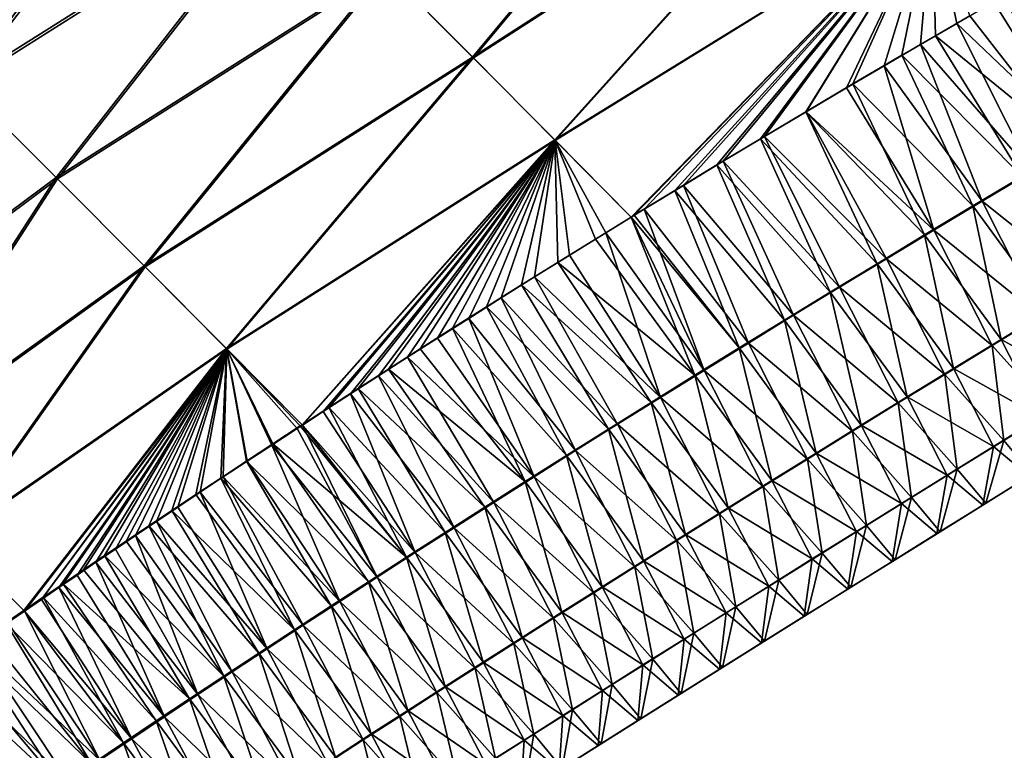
# Model space of a CAD drawing. Header units: metres. Extents: x -42 to 163, y -93 to 90.
# Tile 169 of 232: x 74.11 to 79.86, y 31.99 to 36.26. Entities that reach past the tile are written whole.
import ezdxf

# ---------------------------------------------------------------- set-up
doc = ezdxf.new("R2010")
doc.units = ezdxf.units.M
doc.layers.add('solid_500770_SW0001', color=7, linetype='CONTINUOUS')

msp = doc.modelspace()

# ---------------------------------------------------------------- linework, layer by layer
at = {"layer": 'solid_500770_SW0001'}
for points in [[(78.376495, 37.991554, 11.279285), (76.24398, 36.553371, 11.415423), (76.756401, 36.037487, 10.549149)], [(78.382874, 37.985394, -11.269428), (76.760994, 36.033058, -10.541291), (76.250908, 36.546597, -11.404427)], [(78.92601, 37.436703, 10.358966), (78.376495, 37.991554, 11.279285), (76.756401, 36.037487, 10.549149)], [(78.382874, 37.985394, -11.269428), (78.929993, 37.432941, -10.352425), (76.760994, 36.033058, -10.541291)], [(75.125015, 37.677368, 13.041911), (73.190857, 36.469101, 13.233294), (73.773369, 35.885281, 12.439798)], [(75.699821, 37.100338, 12.247274), (75.125015, 37.677368, 13.041911), (73.773369, 35.885281, 12.439798)], [(75.137909, 37.664627, -13.025447), (73.78437, 35.874382, -12.424163), (73.205208, 36.454845, -13.21539)], [(75.137909, 37.664627, -13.025447), (75.709518, 37.090794, -12.233318), (73.78437, 35.874382, -12.424163)], [(78.92601, 37.436703, 10.358966), (76.756401, 36.037487, 10.549149), (77.236069, 35.553635, 9.651261)], [(78.929993, 37.432941, -10.352425), (77.238678, 35.551193, -9.646433), (76.760994, 36.033058, -10.541291)], [(79.441109, 36.915131, 9.405216), (78.92601, 37.436703, 10.358966), (77.236069, 35.553635, 9.651261)], [(78.929993, 37.432941, -10.352425), (79.443062, 36.913414, -9.401772), (77.238678, 35.551193, -9.646433)], [(75.699821, 37.100338, 12.247274), (73.773369, 35.885281, 12.439798), (74.322899, 35.334076, 11.605427)], [(76.24398, 36.553371, 11.415423), (75.699821, 37.100338, 12.247274), (74.322899, 35.334076, 11.605427)], [(75.709518, 37.090794, -12.233318), (74.33091, 35.32618, -11.592605), (73.78437, 35.874382, -12.424163)], [(75.709518, 37.090794, -12.233318), (76.250908, 36.546597, -11.404427), (74.33091, 35.32618, -11.592605)], [(79.441109, 36.915131, 9.405216), (77.236069, 35.553635, 9.651261), (77.68174, 35.102692, 8.724656)], [(79.443062, 36.913414, -9.401772), (77.682442, 35.101734, -8.722569), (77.238678, 35.551193, -9.646433)], [(79.441109, 36.915131, 9.405216), (77.68174, 35.102692, 8.724656), (77.70076, 35.114357, 8.722604)], [(79.443062, 36.913414, -9.401772), (77.758163, 35.148174, -8.714382), (77.682442, 35.101734, -8.722569)], [(79.441109, 36.915131, 9.405216), (77.70076, 35.114357, 8.722604), (77.937141, 35.25869, 8.696231)], [(79.443062, 36.913414, -9.401772), (77.987106, 35.287907, -8.688778), (77.758163, 35.148174, -8.714382)], [(79.441109, 36.915131, 9.405216), (77.937141, 35.25869, 8.696231), (78.182732, 35.407375, 8.66724)], [(79.443062, 36.913414, -9.401772), (78.219879, 35.42878, -8.661232), (77.987106, 35.287907, -8.688778)], [(79.441109, 36.915131, 9.405216), (78.182732, 35.407375, 8.66724), (78.437393, 35.560577, 8.635929)], [(79.443062, 36.913414, -9.401772), (78.461349, 35.573769, -8.631181), (78.219879, 35.42878, -8.661232)], [(79.441109, 36.915131, 9.405216), (78.437393, 35.560577, 8.635929), (78.701797, 35.718296, 8.601684)], [(79.443062, 36.913414, -9.401772), (78.70443, 35.718761, -8.599697), (78.461349, 35.573769, -8.631181)], [(79.441109, 36.915131, 9.405216), (78.701797, 35.718296, 8.601684), (78.976753, 35.88063, 8.56391)], [(79.443062, 36.913414, -9.401772), (78.939156, 35.857883, -8.568136), (78.70443, 35.718761, -8.599697)], [(79.443062, 36.913414, -9.401772), (79.159821, 35.987637, -8.537119), (78.939156, 35.857883, -8.568136)], [(79.441109, 36.915131, 9.405216), (78.976753, 35.88063, 8.56391), (79.262924, 36.048256, 8.522854)], [(79.443062, 36.913414, -9.401772), (79.372391, 36.111557, -8.50583), (79.159821, 35.987637, -8.537119)], [(79.441109, 36.915131, 9.405216), (79.262924, 36.048256, 8.522854), (79.459503, 36.162601, 8.493592)], [(79.443062, 36.913414, -9.401772), (79.584747, 36.23444, -8.473382), (79.372391, 36.111557, -8.50583)], [(79.441109, 36.915131, 9.405216), (79.459503, 36.162601, 8.493592), (79.660301, 36.278645, 8.462702)], [(79.443062, 36.913414, -9.401772), (79.80162, 36.359276, -8.439352), (79.584747, 36.23444, -8.473382)], [(76.24398, 36.553371, 11.415423), (74.322899, 35.334076, 11.605427), (74.838058, 34.816833, 10.733391)], [(76.250908, 36.546597, -11.404427), (74.843559, 34.811443, -10.723685), (74.33091, 35.32618, -11.592605)], [(76.756401, 36.037487, 10.549149), (76.24398, 36.553371, 11.415423), (74.838058, 34.816833, 10.733391)], [(76.250908, 36.546597, -11.404427), (76.760994, 36.033058, -10.541291), (74.843559, 34.811443, -10.723685)], [(79.80162, 36.359276, -8.439352), (79.921188, 36.427792, -8.420166), (80.312355, 35.540466, -6.725318)], [(79.584747, 36.23444, -8.473382), (79.80162, 36.359276, -8.439352), (80.312355, 35.540466, -6.725318)], [(80.257607, 35.512039, 6.739085), (79.864929, 36.396046, 8.430085), (79.660301, 36.278645, 8.462702)], [(79.372391, 36.111557, -8.50583), (79.584747, 36.23444, -8.473382), (80.020508, 35.367477, -6.761107)], [(80.257607, 35.512039, 6.739085), (79.660301, 36.278645, 8.462702), (79.459503, 36.162601, 8.493592)], [(79.584747, 36.23444, -8.473382), (80.312355, 35.540466, -6.725318), (80.020508, 35.367477, -6.761107)], [(79.965851, 35.338985, 6.77469), (79.459503, 36.162601, 8.493592), (79.262924, 36.048256, 8.522854)], [(79.965851, 35.338985, 6.77469), (80.257607, 35.512039, 6.739085), (79.459503, 36.162601, 8.493592)], [(79.159821, 35.987637, -8.537119), (79.372391, 36.111557, -8.50583), (79.733315, 35.196198, -6.794616)], [(79.372391, 36.111557, -8.50583), (80.020508, 35.367477, -6.761107), (79.733315, 35.196198, -6.794616)], [(76.756401, 36.037487, 10.549149), (74.838058, 34.816833, 10.733391), (75.31768, 34.334667, 9.826983)], [(76.760994, 36.033058, -10.541291), (75.321083, 34.331371, -9.820374), (74.843559, 34.811443, -10.723685)], [(77.236069, 35.553635, 9.651261), (76.756401, 36.037487, 10.549149), (75.31768, 34.334667, 9.826983)], [(76.760994, 36.033058, -10.541291), (77.238678, 35.551193, -9.646433), (75.321083, 34.331371, -9.820374)], [(79.67878, 35.16766, 6.808022), (79.262924, 36.048256, 8.522854), (78.976753, 35.88063, 8.56391)], [(79.67878, 35.16766, 6.808022), (79.965851, 35.338985, 6.77469), (79.262924, 36.048256, 8.522854)], [(78.939156, 35.857883, -8.568136), (79.159821, 35.987637, -8.537119), (79.450783, 35.026661, -6.825912)], [(79.159821, 35.987637, -8.537119), (79.733315, 35.196198, -6.794616), (79.450783, 35.026661, -6.825912)], [(74.322899, 35.334076, 11.605427), (73.773369, 35.885281, 12.439798), (72.765251, 34.175488, 11.609899)], [(73.78437, 35.874382, -12.424163), (74.33091, 35.32618, -11.592605), (72.775627, 34.165176, -11.592901)], [(79.396385, 34.998093, 6.839155), (78.976753, 35.88063, 8.56391), (78.701797, 35.718296, 8.601684)], [(78.70443, 35.718761, -8.599697), (78.939156, 35.857883, -8.568136), (79.450783, 35.026661, -6.825912)], [(79.396385, 34.998093, 6.839155), (79.67878, 35.16766, 6.808022), (78.976753, 35.88063, 8.56391)], [(79.118668, 34.830326, 6.868174), (78.701797, 35.718296, 8.601684), (78.437393, 35.560577, 8.635929)], [(78.461349, 35.573769, -8.631181), (78.70443, 35.718761, -8.599697), (79.172905, 34.858898, -6.855078)], [(79.118668, 34.830326, 6.868174), (79.396385, 34.998093, 6.839155), (78.701797, 35.718296, 8.601684)], [(78.70443, 35.718761, -8.599697), (79.450783, 35.026661, -6.825912), (79.172905, 34.858898, -6.855078)], [(77.236069, 35.553635, 9.651261), (75.31768, 34.334667, 9.826983), (75.760475, 33.888641, 8.889532)], [(77.238678, 35.551193, -9.646433), (75.762016, 33.886997, -8.885711), (75.321083, 34.331371, -9.820374)], [(77.236069, 35.553635, 9.651261), (75.760475, 33.888641, 8.889532), (75.915596, 33.989346, 8.879282)], [(77.238678, 35.551193, -9.646433), (75.884064, 33.966419, -8.877903), (75.762016, 33.886997, -8.885711)], [(77.238678, 35.551193, -9.646433), (76.042557, 34.069065, -8.867209), (75.884064, 33.966419, -8.877903)], [(77.236069, 35.553635, 9.651261), (75.915596, 33.989346, 8.879282), (76.087357, 34.100227, 8.86725)], [(77.238678, 35.551193, -9.646433), (76.206619, 34.174728, -8.855483), (76.042557, 34.069065, -8.867209)], [(77.236069, 35.553635, 9.651261), (76.087357, 34.100227, 8.86725), (76.264961, 34.214386, 8.854287)], [(77.238678, 35.551193, -9.646433), (76.376083, 34.283409, -8.842877), (76.206619, 34.174728, -8.855483)], [(77.236069, 35.553635, 9.651261), (76.264961, 34.214386, 8.854287), (76.448853, 34.331928, 8.840121)], [(77.238678, 35.551193, -9.646433), (76.55159, 34.395359, -8.829114), (76.376083, 34.283409, -8.842877)], [(77.236069, 35.553635, 9.651261), (76.448853, 34.331928, 8.840121), (76.639511, 34.452972, 8.824464)], [(77.238678, 35.551193, -9.646433), (76.733841, 34.510838, -8.813908), (76.55159, 34.395359, -8.829114)], [(77.236069, 35.553635, 9.651261), (76.639511, 34.452972, 8.824464), (76.836845, 34.57761, 8.807524)], [(77.238678, 35.551193, -9.646433), (76.922493, 34.629795, -8.797494), (76.733841, 34.510838, -8.813908)], [(77.236069, 35.553635, 9.651261), (76.836845, 34.57761, 8.807524), (77.041229, 34.705952, 8.789092)], [(77.238678, 35.551193, -9.646433), (77.118118, 34.752468, -8.779665), (76.922493, 34.629795, -8.797494)], [(77.236069, 35.553635, 9.651261), (77.041229, 34.705952, 8.789092), (77.253273, 34.838112, 8.768756)], [(77.238678, 35.551193, -9.646433), (77.321785, 34.879246, -8.75996), (77.118118, 34.752468, -8.779665)], [(77.236069, 35.553635, 9.651261), (77.253273, 34.838112, 8.768756), (77.473061, 34.974205, 8.746595)], [(77.236069, 35.553635, 9.651261), (77.473061, 34.974205, 8.746595), (77.68174, 35.102692, 8.724656)], [(77.238678, 35.551193, -9.646433), (77.682442, 35.101734, -8.722569), (77.535248, 35.011177, -8.738132)], [(77.238678, 35.551193, -9.646433), (77.535248, 35.011177, -8.738132), (77.321785, 34.879246, -8.75996)], [(78.845612, 34.664394, 6.895164), (78.437393, 35.560577, 8.635929), (78.182732, 35.407375, 8.66724)], [(78.219879, 35.42878, -8.661232), (78.461349, 35.573769, -8.631181), (78.899673, 34.692955, -6.8822)], [(78.845612, 34.664394, 6.895164), (79.118668, 34.830326, 6.868174), (78.437393, 35.560577, 8.635929)], [(78.461349, 35.573769, -8.631181), (79.172905, 34.858898, -6.855078), (78.899673, 34.692955, -6.8822)], [(77.987106, 35.287907, -8.688778), (78.219879, 35.42878, -8.661232), (78.631073, 34.528858, -6.907362)], [(78.219879, 35.42878, -8.661232), (78.899673, 34.692955, -6.8822), (78.631073, 34.528858, -6.907362)], [(78.577209, 34.500328, 6.920211), (78.182732, 35.407375, 8.66724), (77.937141, 35.25869, 8.696231)], [(78.577209, 34.500328, 6.920211), (78.845612, 34.664394, 6.895164), (78.182732, 35.407375, 8.66724)], [(74.322899, 35.334076, 11.605427), (72.765251, 34.175488, 11.609899), (73.257271, 33.682491, 10.76198)], [(74.33091, 35.32618, -11.592605), (73.265022, 33.674805, -10.747827), (72.775627, 34.165176, -11.592901)], [(74.838058, 34.816833, 10.733391), (74.322899, 35.334076, 11.605427), (73.257271, 33.682491, 10.76198)], [(74.33091, 35.32618, -11.592605), (74.843559, 34.811443, -10.723685), (73.265022, 33.674805, -10.747827)], [(80.124001, 34.558983, 4.944063), (79.965851, 35.338985, 6.77469), (79.67878, 35.16766, 6.808022)], [(79.733315, 35.196198, -6.794616), (80.020508, 35.367477, -6.761107), (80.357544, 34.697887, -4.916929)], [(78.313454, 34.338173, 6.943402), (77.937141, 35.25869, 8.696231), (77.70076, 35.114357, 8.722604)], [(77.758163, 35.148174, -8.714382), (77.987106, 35.287907, -8.688778), (78.367096, 34.36665, -6.93065)], [(78.313454, 34.338173, 6.943402), (78.577209, 34.500328, 6.920211), (77.937141, 35.25869, 8.696231)], [(77.987106, 35.287907, -8.688778), (78.631073, 34.528858, -6.907362), (78.367096, 34.36665, -6.93065)], [(77.682442, 35.101734, -8.722569), (77.758163, 35.148174, -8.714382), (78.107727, 34.20636, -6.952147)], [(77.758163, 35.148174, -8.714382), (78.367096, 34.36665, -6.93065), (78.107727, 34.20636, -6.952147)], [(79.842758, 34.387573, 4.966483), (79.67878, 35.16766, 6.808022), (79.396385, 34.998093, 6.839155)], [(79.450783, 35.026661, -6.825912), (79.733315, 35.196198, -6.794616), (80.071945, 34.524303, -4.940561)], [(79.842758, 34.387573, 4.966483), (80.124001, 34.558983, 4.944063), (79.67878, 35.16766, 6.808022)], [(79.733315, 35.196198, -6.794616), (80.357544, 34.697887, -4.916929), (80.071945, 34.524303, -4.940561)], [(78.054337, 34.177963, 6.964823), (77.68174, 35.102692, 8.724656), (77.473061, 34.974205, 8.746595)], [(77.535248, 35.011177, -8.738132), (77.682442, 35.101734, -8.722569), (78.107727, 34.20636, -6.952147)], [(78.313454, 34.338173, 6.943402), (77.70076, 35.114357, 8.722604), (77.68174, 35.102692, 8.724656)], [(78.054337, 34.177963, 6.964823), (78.313454, 34.338173, 6.943402), (77.68174, 35.102692, 8.724656)], [(79.172905, 34.858898, -6.855078), (79.450783, 35.026661, -6.825912), (79.790863, 34.352802, -4.962564)], [(79.450783, 35.026661, -6.825912), (80.071945, 34.524303, -4.940561), (79.790863, 34.352802, -4.962564)], [(78.054337, 34.177963, 6.964823), (77.473061, 34.974205, 8.746595), (77.253273, 34.838112, 8.768756)], [(77.321785, 34.879246, -8.75996), (77.535248, 35.011177, -8.738132), (77.852974, 34.048031, -6.97194)], [(77.535248, 35.011177, -8.738132), (78.107727, 34.20636, -6.952147), (77.852974, 34.048031, -6.97194)], [(79.566002, 34.218258, 4.987344), (79.396385, 34.998093, 6.839155), (79.118668, 34.830326, 6.868174)], [(79.566002, 34.218258, 4.987344), (79.842758, 34.387573, 4.966483), (79.396385, 34.998093, 6.839155)], [(77.118118, 34.752468, -8.779665), (77.321785, 34.879246, -8.75996), (77.852974, 34.048031, -6.97194)], [(78.899673, 34.692955, -6.8822), (79.172905, 34.858898, -6.855078), (79.514282, 34.183411, -4.983004)], [(79.172905, 34.858898, -6.855078), (79.790863, 34.352802, -4.962564), (79.514282, 34.183411, -4.983004)], [(74.838058, 34.816833, 10.733391), (73.257271, 33.682491, 10.76198), (73.713974, 33.224602, 9.880331)], [(74.843559, 34.811443, -10.723685), (73.719521, 33.21912, -9.869055), (73.265022, 33.674805, -10.747827)], [(75.31768, 34.334667, 9.826983), (74.838058, 34.816833, 10.733391), (73.713974, 33.224602, 9.880331)], [(74.843559, 34.811443, -10.723685), (75.321083, 34.331371, -9.820374), (73.719521, 33.21912, -9.869055)], [(77.799843, 34.01973, 6.984559), (77.253273, 34.838112, 8.768756), (77.041229, 34.705952, 8.789092)], [(77.799843, 34.01973, 6.984559), (78.054337, 34.177963, 6.964823), (77.253273, 34.838112, 8.768756)], [(79.293724, 34.05106, 5.006711), (79.118668, 34.830326, 6.868174), (78.845612, 34.664394, 6.895164)], [(79.293724, 34.05106, 5.006711), (79.566002, 34.218258, 4.987344), (79.118668, 34.830326, 6.868174)], [(76.922493, 34.629795, -8.797494), (77.118118, 34.752468, -8.779665), (77.602814, 33.891693, -6.990112)], [(77.118118, 34.752468, -8.779665), (77.852974, 34.048031, -6.97194), (77.602814, 33.891693, -6.990112)], [(77.549965, 33.863514, 7.002696), (77.041229, 34.705952, 8.789092), (76.836845, 34.57761, 8.807524)], [(77.549965, 33.863514, 7.002696), (77.799843, 34.01973, 6.984559), (77.041229, 34.705952, 8.789092)], [(78.631073, 34.528858, -6.907362), (78.899673, 34.692955, -6.8822), (79.24221, 34.016151, -5.001942)], [(78.899673, 34.692955, -6.8822), (79.514282, 34.183411, -4.983004), (79.24221, 34.016151, -5.001942)], [(76.733841, 34.510838, -8.813908), (76.922493, 34.629795, -8.797494), (77.357239, 33.737385, -7.006749)], [(76.922493, 34.629795, -8.797494), (77.602814, 33.891693, -6.990112), (77.357239, 33.737385, -7.006749)], [(79.02594, 33.886009, 5.024646), (78.845612, 34.664394, 6.895164), (78.577209, 34.500328, 6.920211)], [(79.02594, 33.886009, 5.024646), (79.293724, 34.05106, 5.006711), (78.845612, 34.664394, 6.895164)], [(77.304688, 33.709351, 7.01932), (76.836845, 34.57761, 8.807524), (76.639511, 34.452972, 8.824464)], [(77.304688, 33.709351, 7.01932), (77.549965, 33.863514, 7.002696), (76.836845, 34.57761, 8.807524)], [(76.55159, 34.395359, -8.829114), (76.733841, 34.510838, -8.813908), (77.116249, 33.585144, -7.021935)], [(76.733841, 34.510838, -8.813908), (77.357239, 33.737385, -7.006749), (77.116249, 33.585144, -7.021935)], [(78.367096, 34.36665, -6.93065), (78.631073, 34.528858, -6.907362), (78.974655, 33.851051, -5.019444)], [(78.631073, 34.528858, -6.907362), (79.24221, 34.016151, -5.001942), (78.974655, 33.851051, -5.019444)], [(79.790863, 34.352802, -4.962564), (80.071945, 34.524303, -4.940561), (80.134865, 33.967499, -3.006118)], [(80.355309, 34.105099, 3.003771), (80.124001, 34.558983, 4.944063), (79.842758, 34.387573, 4.966483)], [(77.064018, 33.557278, 7.034517), (76.639511, 34.452972, 8.824464), (76.448853, 34.331928, 8.840121)], [(77.064018, 33.557278, 7.034517), (77.304688, 33.709351, 7.01932), (76.639511, 34.452972, 8.824464)], [(78.76265, 33.723129, 5.041215), (78.577209, 34.500328, 6.920211), (78.313454, 34.338173, 6.943402)], [(78.76265, 33.723129, 5.041215), (79.02594, 33.886009, 5.024646), (78.577209, 34.500328, 6.920211)], [(76.376083, 34.283409, -8.842877), (76.55159, 34.395359, -8.829114), (77.116249, 33.585144, -7.021935)], [(78.503853, 33.562443, 5.05648), (78.313454, 34.338173, 6.943402), (78.054337, 34.177963, 6.964823)], [(78.107727, 34.20636, -6.952147), (78.367096, 34.36665, -6.93065), (78.711609, 33.688129, -5.035573)], [(78.503853, 33.562443, 5.05648), (78.76265, 33.723129, 5.041215), (78.313454, 34.338173, 6.943402)], [(78.367096, 34.36665, -6.93065), (78.974655, 33.851051, -5.019444), (78.711609, 33.688129, -5.035573)], [(79.514282, 34.183411, -4.983004), (79.790863, 34.352802, -4.962564), (79.858795, 33.797112, -3.018503)], [(80.074997, 33.932442, 3.017127), (79.842758, 34.387573, 4.966483), (79.566002, 34.218258, 4.987344)], [(79.790863, 34.352802, -4.962564), (80.134865, 33.967499, -3.006118), (79.858795, 33.797112, -3.018503)], [(80.074997, 33.932442, 3.017127), (80.355309, 34.105099, 3.003771), (79.842758, 34.387573, 4.966483)], [(75.31768, 34.334667, 9.826983), (73.713974, 33.224602, 9.880331), (74.134171, 32.802929, 8.968286)], [(75.321083, 34.331371, -9.820374), (74.137894, 32.79932, -8.959602), (73.719521, 33.21912, -9.869055)], [(75.31768, 34.334667, 9.826983), (74.134171, 32.802929, 8.968286), (74.248497, 32.88113, 8.964297)], [(75.321083, 34.331371, -9.820374), (74.236938, 32.86747, -8.956691), (74.137894, 32.79932, -8.959602)], [(75.321083, 34.331371, -9.820374), (74.339592, 32.937801, -8.953431), (74.236938, 32.86747, -8.956691)], [(75.31768, 34.334667, 9.826983), (74.248497, 32.88113, 8.964297), (74.363739, 32.95969, 8.960116)], [(75.321083, 34.331371, -9.820374), (74.445786, 33.01033, -8.949893), (74.339592, 32.937801, -8.953431)], [(75.31768, 34.334667, 9.826983), (74.363739, 32.95969, 8.960116), (74.482765, 33.040501, 8.955544)], [(75.321083, 34.331371, -9.820374), (74.555641, 33.085079, -8.946019), (74.445786, 33.01033, -8.949893)], [(75.31768, 34.334667, 9.826983), (74.482765, 33.040501, 8.955544), (74.605797, 33.123653, 8.950503)], [(75.321083, 34.331371, -9.820374), (74.669388, 33.162128, -8.941689), (74.555641, 33.085079, -8.946019)], [(75.31768, 34.334667, 9.826983), (74.605797, 33.123653, 8.950503), (74.732773, 33.209175, 8.945079)], [(75.321083, 34.331371, -9.820374), (74.787178, 33.241562, -8.936884), (74.669388, 33.162128, -8.941689)], [(75.31768, 34.334667, 9.826983), (74.732773, 33.209175, 8.945079), (74.86396, 33.297161, 8.939165)], [(75.321083, 34.331371, -9.820374), (74.909027, 33.323429, -8.931655), (74.787178, 33.241562, -8.936884)], [(75.31768, 34.334667, 9.826983), (74.86396, 33.297161, 8.939165), (74.999649, 33.387718, 8.932631)], [(75.321083, 34.331371, -9.820374), (75.035042, 33.407715, -8.925888), (74.909027, 33.323429, -8.931655)], [(75.31768, 34.334667, 9.826983), (74.999649, 33.387718, 8.932631), (75.139816, 33.480896, 8.925556)], [(75.321083, 34.331371, -9.820374), (75.165291, 33.4944, -8.919494), (75.035042, 33.407715, -8.925888)], [(75.31768, 34.334667, 9.826983), (75.139816, 33.480896, 8.925556), (75.284653, 33.576775, 8.917879)], [(75.321083, 34.331371, -9.820374), (75.29982, 33.583584, -8.912564), (75.165291, 33.4944, -8.919494)], [(75.31768, 34.334667, 9.826983), (75.284653, 33.576775, 8.917879), (75.434525, 33.67548, 8.909423)], [(75.321083, 34.331371, -9.820374), (75.43882, 33.675327, -8.905005), (75.29982, 33.583584, -8.912564)], [(75.31768, 34.334667, 9.826983), (75.434525, 33.67548, 8.909423), (75.589546, 33.777088, 8.900188)], [(75.31768, 34.334667, 9.826983), (75.589546, 33.777088, 8.900188), (75.749763, 33.881672, 8.890218)], [(75.31768, 34.334667, 9.826983), (75.749763, 33.881672, 8.890218), (75.760475, 33.888641, 8.889532)], [(75.321083, 34.331371, -9.820374), (75.762016, 33.886997, -8.885711), (75.730865, 33.866676, -8.887653)], [(75.321083, 34.331371, -9.820374), (75.730865, 33.866676, -8.887653), (75.58252, 33.769684, -8.896677)], [(75.321083, 34.331371, -9.820374), (75.58252, 33.769684, -8.896677), (75.43882, 33.675327, -8.905005)], [(76.206619, 34.174728, -8.855483), (76.376083, 34.283409, -8.842877), (76.879822, 33.435005, -7.035756)], [(77.064018, 33.557278, 7.034517), (76.448853, 34.331928, 8.840121), (76.264961, 34.214386, 8.854287)], [(76.376083, 34.283409, -8.842877), (77.116249, 33.585144, -7.021935), (76.879822, 33.435005, -7.035756)], [(76.042557, 34.069065, -8.867209), (76.206619, 34.174728, -8.855483), (76.647957, 33.287003, -7.048296)], [(76.827934, 33.40733, 7.048373), (76.264961, 34.214386, 8.854287), (76.087357, 34.100227, 8.86725)], [(76.206619, 34.174728, -8.855483), (76.879822, 33.435005, -7.035756), (76.647957, 33.287003, -7.048296)], [(76.827934, 33.40733, 7.048373), (77.064018, 33.557278, 7.034517), (76.264961, 34.214386, 8.854287)], [(78.24955, 33.403973, 5.070506), (78.054337, 34.177963, 6.964823), (77.799843, 34.01973, 6.984559)], [(77.852974, 34.048031, -6.97194), (78.107727, 34.20636, -6.952147), (78.453087, 33.527416, -5.050393)], [(78.24955, 33.403973, 5.070506), (78.503853, 33.562443, 5.05648), (78.054337, 34.177963, 6.964823)], [(78.107727, 34.20636, -6.952147), (78.711609, 33.688129, -5.035573), (78.453087, 33.527416, -5.050393)], [(79.24221, 34.016151, -5.001942), (79.514282, 34.183411, -4.983004), (79.587105, 33.629044, -3.029964)], [(79.799072, 33.762104, 3.029533), (79.566002, 34.218258, 4.987344), (79.293724, 34.05106, 5.006711)], [(79.514282, 34.183411, -4.983004), (79.858795, 33.797112, -3.018503), (79.587105, 33.629044, -3.029964)], [(79.799072, 33.762104, 3.029533), (80.074997, 33.932442, 3.017127), (79.566002, 34.218258, 4.987344)], [(75.884064, 33.966419, -8.877903), (76.042557, 34.069065, -8.867209), (76.420639, 33.141171, -7.059637)], [(76.596428, 33.259544, 7.060974), (76.087357, 34.100227, 8.86725), (75.915596, 33.989346, 8.879282)], [(76.042557, 34.069065, -8.867209), (76.647957, 33.287003, -7.048296), (76.420639, 33.141171, -7.059637)], [(76.596428, 33.259544, 7.060974), (76.827934, 33.40733, 7.048373), (76.087357, 34.100227, 8.86725)], [(77.602814, 33.891693, -6.990112), (77.852974, 34.048031, -6.97194), (78.199089, 33.368935, -5.063968)], [(77.852974, 34.048031, -6.97194), (78.453087, 33.527416, -5.050393), (78.199089, 33.368935, -5.063968)], [(79.527542, 33.594097, 3.041029), (79.293724, 34.05106, 5.006711), (79.02594, 33.886009, 5.024646)], [(79.527542, 33.594097, 3.041029), (79.799072, 33.762104, 3.029533), (79.293724, 34.05106, 5.006711)], [(77.999748, 33.247749, 5.083355), (77.799843, 34.01973, 6.984559), (77.549965, 33.863514, 7.002696)], [(77.999748, 33.247749, 5.083355), (78.24955, 33.403973, 5.070506), (77.799843, 34.01973, 6.984559)], [(78.974655, 33.851051, -5.019444), (79.24221, 34.016151, -5.001942), (79.319786, 33.463306, -3.04054)], [(79.24221, 34.016151, -5.001942), (79.587105, 33.629044, -3.029964), (79.319786, 33.463306, -3.04054)], [(76.369492, 33.113953, 7.072403), (75.915596, 33.989346, 8.879282), (75.760475, 33.888641, 8.889532)], [(75.762016, 33.886997, -8.885711), (75.884064, 33.966419, -8.877903), (76.420639, 33.141171, -7.059637)], [(76.369492, 33.113953, 7.072403), (76.596428, 33.259544, 7.060974), (75.915596, 33.989346, 8.879282)], [(79.858795, 33.797112, -3.018503), (80.134865, 33.967499, -3.006118), (80.025139, 33.59811, -1.008469)], [(76.369492, 33.113953, 7.072403), (75.749763, 33.881672, 8.890218), (75.589546, 33.777088, 8.900188)], [(75.730865, 33.866676, -8.887653), (75.762016, 33.886997, -8.885711), (76.197868, 32.997524, -7.069845)], [(76.369492, 33.113953, 7.072403), (75.760475, 33.888641, 8.889532), (75.749763, 33.881672, 8.890218)], [(75.762016, 33.886997, -8.885711), (76.420639, 33.141171, -7.059637), (76.197868, 32.997524, -7.069845)], [(77.357239, 33.737385, -7.006749), (77.602814, 33.891693, -6.990112), (77.949608, 33.212708, -5.076361)], [(77.602814, 33.891693, -6.990112), (78.199089, 33.368935, -5.063968), (77.949608, 33.212708, -5.076361)], [(79.260422, 33.428444, 3.051655), (79.02594, 33.886009, 5.024646), (78.76265, 33.723129, 5.041215)], [(79.260422, 33.428444, 3.051655), (79.527542, 33.594097, 3.041029), (79.02594, 33.886009, 5.024646)], [(80.007263, 33.587666, 1.017299), (80.074997, 33.932442, 3.017127), (79.799072, 33.762104, 3.029533)], [(75.58252, 33.769684, -8.896677), (75.730865, 33.866676, -8.887653), (76.197868, 32.997524, -7.069845)], [(77.754448, 33.093792, 5.095094), (77.549965, 33.863514, 7.002696), (77.304688, 33.709351, 7.01932)], [(77.754448, 33.093792, 5.095094), (77.999748, 33.247749, 5.083355), (77.549965, 33.863514, 7.002696)], [(78.711609, 33.688129, -5.035573), (78.974655, 33.851051, -5.019444), (79.056862, 33.299919, -3.05027)], [(78.974655, 33.851051, -5.019444), (79.319786, 33.463306, -3.04054), (79.056862, 33.299919, -3.05027)], [(76.147118, 32.97057, 7.082736), (75.589546, 33.777088, 8.900188), (75.434525, 33.67548, 8.909423)], [(75.43882, 33.675327, -8.905005), (75.58252, 33.769684, -8.896677), (75.97963, 32.856068, -7.078976)], [(75.58252, 33.769684, -8.896677), (76.197868, 32.997524, -7.069845), (75.97963, 32.856068, -7.078976)], [(76.147118, 32.97057, 7.082736), (76.369492, 33.113953, 7.072403), (75.589546, 33.777088, 8.900188)], [(79.735817, 33.419201, 1.021252), (79.799072, 33.762104, 3.029533), (79.527542, 33.594097, 3.041029)], [(79.587105, 33.629044, -3.029964), (79.858795, 33.797112, -3.018503), (79.753647, 33.429619, -1.012241)], [(79.735817, 33.419201, 1.021252), (80.007263, 33.587666, 1.017299), (79.799072, 33.762104, 3.029533)], [(79.858795, 33.797112, -3.018503), (80.025139, 33.59811, -1.008469), (79.753647, 33.429619, -1.012241)], [(77.513649, 32.942127, 5.105784), (77.304688, 33.709351, 7.01932), (77.064018, 33.557278, 7.034517)], [(77.116249, 33.585144, -7.021935), (77.357239, 33.737385, -7.006749), (77.704651, 33.058762, -5.087637)], [(77.513649, 32.942127, 5.105784), (77.754448, 33.093792, 5.095094), (77.304688, 33.709351, 7.01932)], [(77.357239, 33.737385, -7.006749), (77.949608, 33.212708, -5.076361), (77.704651, 33.058762, -5.087637)], [(78.997719, 33.265156, 3.06145), (78.76265, 33.723129, 5.041215), (78.503853, 33.562443, 5.05648)], [(78.997719, 33.265156, 3.06145), (79.260422, 33.428444, 3.051655), (78.76265, 33.723129, 5.041215)], [(75.929291, 32.829411, 7.092047), (75.434525, 33.67548, 8.909423), (75.284653, 33.576775, 8.917879)], [(75.29982, 33.583584, -8.912564), (75.43882, 33.675327, -8.905005), (75.97963, 32.856068, -7.078976)], [(75.929291, 32.829411, 7.092047), (76.147118, 32.97057, 7.082736), (75.434525, 33.67548, 8.909423)], [(78.453087, 33.527416, -5.050393), (78.711609, 33.688129, -5.035573), (78.79834, 33.138897, -3.059193)], [(78.711609, 33.688129, -5.035573), (79.056862, 33.299919, -3.05027), (78.79834, 33.138897, -3.059193)], [(79.468697, 33.253162, 1.024914), (79.527542, 33.594097, 3.041029), (79.260422, 33.428444, 3.051655)], [(79.319786, 33.463306, -3.04054), (79.587105, 33.629044, -3.029964), (79.486473, 33.263554, -1.015711)], [(79.468697, 33.253162, 1.024914), (79.735817, 33.419201, 1.021252), (79.527542, 33.594097, 3.041029)], [(79.587105, 33.629044, -3.029964), (79.753647, 33.429619, -1.012241), (79.486473, 33.263554, -1.015711)], [(79.753647, 33.429619, -1.012241), (80.025139, 33.59811, -1.008469), (80.007263, 33.587666, 1.017299)], [(75.716011, 32.690483, 7.100407), (75.284653, 33.576775, 8.917879), (75.139816, 33.480896, 8.925556)], [(75.165291, 33.4944, -8.919494), (75.29982, 33.583584, -8.912564), (75.765923, 32.716805, -7.087085)], [(75.716011, 32.690483, 7.100407), (75.929291, 32.829411, 7.092047), (75.284653, 33.576775, 8.917879)], [(75.29982, 33.583584, -8.912564), (75.97963, 32.856068, -7.078976), (75.765923, 32.716805, -7.087085)], [(77.277351, 32.792778, 5.11549), (77.064018, 33.557278, 7.034517), (76.827934, 33.40733, 7.048373)], [(76.879822, 33.435005, -7.035756), (77.116249, 33.585144, -7.021935), (77.464226, 32.907124, -5.09786)], [(77.277351, 32.792778, 5.11549), (77.513649, 32.942127, 5.105784), (77.064018, 33.557278, 7.034517)], [(77.116249, 33.585144, -7.021935), (77.704651, 33.058762, -5.087637), (77.464226, 32.907124, -5.09786)], [(78.739449, 33.104252, 3.070454), (78.503853, 33.562443, 5.05648), (78.24955, 33.403973, 5.070506)], [(78.739449, 33.104252, 3.070454), (78.997719, 33.265156, 3.06145), (78.503853, 33.562443, 5.05648)], [(79.753647, 33.429619, -1.012241), (80.007263, 33.587666, 1.017299), (79.735817, 33.419201, 1.021252)], [(75.716011, 32.690483, 7.100407), (75.139816, 33.480896, 8.925556), (74.999649, 33.387718, 8.932631)], [(75.035042, 33.407715, -8.925888), (75.165291, 33.4944, -8.919494), (75.556747, 32.579746, -7.09423)], [(75.165291, 33.4944, -8.919494), (75.765923, 32.716805, -7.087085), (75.556747, 32.579746, -7.09423)], [(78.199089, 33.368935, -5.063968), (78.453087, 33.527416, -5.050393), (78.544228, 32.980255, -3.067348)], [(78.453087, 33.527416, -5.050393), (78.79834, 33.138897, -3.059193), (78.544228, 32.980255, -3.067348)], [(76.647957, 33.287003, -7.048296), (76.879822, 33.435005, -7.035756), (77.228325, 32.757813, -5.107094)], [(76.879822, 33.435005, -7.035756), (77.464226, 32.907124, -5.09786), (77.228325, 32.757813, -5.107094)], [(79.205917, 33.089565, 1.0283), (79.260422, 33.428444, 3.051655), (78.997719, 33.265156, 3.06145)], [(79.056862, 33.299919, -3.05027), (79.319786, 33.463306, -3.04054), (79.223625, 33.099918, -1.018891)], [(79.205917, 33.089565, 1.0283), (79.468697, 33.253162, 1.024914), (79.260422, 33.428444, 3.051655)], [(79.319786, 33.463306, -3.04054), (79.486473, 33.263554, -1.015711), (79.223625, 33.099918, -1.018891)], [(79.486473, 33.263554, -1.015711), (79.735817, 33.419201, 1.021252), (79.468697, 33.253162, 1.024914)], [(79.486473, 33.263554, -1.015711), (79.753647, 33.429619, -1.012241), (79.735817, 33.419201, 1.021252)], [(75.507256, 32.553802, 7.107891), (74.999649, 33.387718, 8.932631), (74.86396, 33.297161, 8.939165)], [(74.909027, 33.323429, -8.931655), (75.035042, 33.407715, -8.925888), (75.556747, 32.579746, -7.09423)], [(75.507256, 32.553802, 7.107891), (75.716011, 32.690483, 7.100407), (74.999649, 33.387718, 8.932631)], [(77.04557, 32.645771, 5.124276), (76.827934, 33.40733, 7.048373), (76.596428, 33.259544, 7.060974)], [(77.04557, 32.645771, 5.124276), (77.277351, 32.792778, 5.11549), (76.827934, 33.40733, 7.048373)], [(77.949608, 33.212708, -5.076361), (78.199089, 33.368935, -5.063968), (78.29454, 32.824009, -3.074773)], [(78.485619, 32.945747, 3.078708), (78.24955, 33.403973, 5.070506), (77.999748, 33.247749, 5.083355)], [(78.199089, 33.368935, -5.063968), (78.544228, 32.980255, -3.067348), (78.29454, 32.824009, -3.074773)], [(78.485619, 32.945747, 3.078708), (78.739449, 33.104252, 3.070454), (78.24955, 33.403973, 5.070506)], [(74.787178, 33.241562, -8.936884), (74.909027, 33.323429, -8.931655), (75.352089, 32.444893, -7.100466)], [(74.909027, 33.323429, -8.931655), (75.556747, 32.579746, -7.09423), (75.352089, 32.444893, -7.100466)], [(75.303017, 32.419373, 7.114571), (74.86396, 33.297161, 8.939165), (74.732773, 33.209175, 8.945079)], [(75.303017, 32.419373, 7.114571), (75.507256, 32.553802, 7.107891), (74.86396, 33.297161, 8.939165)], [(76.818298, 32.501129, 5.132205), (76.596428, 33.259544, 7.060974), (76.369492, 33.113953, 7.072403)], [(76.420639, 33.141171, -7.059637), (76.647957, 33.287003, -7.048296), (76.996964, 32.610855, -5.115401)], [(76.818298, 32.501129, 5.132205), (77.04557, 32.645771, 5.124276), (76.596428, 33.259544, 7.060974)], [(76.647957, 33.287003, -7.048296), (77.228325, 32.757813, -5.107094), (76.996964, 32.610855, -5.115401)], [(78.236237, 32.789665, 3.086251), (77.999748, 33.247749, 5.083355), (77.754448, 33.093792, 5.095094)], [(78.236237, 32.789665, 3.086251), (78.485619, 32.945747, 3.078708), (77.999748, 33.247749, 5.083355)], [(78.947495, 32.928425, 1.031422), (78.997719, 33.265156, 3.06145), (78.739449, 33.104252, 3.070454)], [(78.79834, 33.138897, -3.059193), (79.056862, 33.299919, -3.05027), (78.965134, 32.938736, -1.021796)], [(78.947495, 32.928425, 1.031422), (79.205917, 33.089565, 1.0283), (78.997719, 33.265156, 3.06145)], [(79.056862, 33.299919, -3.05027), (79.223625, 33.099918, -1.018891), (78.965134, 32.938736, -1.021796)], [(79.223625, 33.099918, -1.018891), (79.468697, 33.253162, 1.024914), (79.205917, 33.089565, 1.0283)], [(79.223625, 33.099918, -1.018891), (79.486473, 33.263554, -1.015711), (79.468697, 33.253162, 1.024914)], [(73.713974, 33.224602, 9.880331), (74.02861, 32.730434, 8.971768), (74.134171, 32.802929, 8.968286)], [(73.719521, 33.21912, -9.869055), (74.137894, 32.79932, -8.959602), (74.04203, 32.73312, -8.962236)], [(75.303017, 32.419373, 7.114571), (74.732773, 33.209175, 8.945079), (74.605797, 33.123653, 8.950503)], [(74.669388, 33.162128, -8.941689), (74.787178, 33.241562, -8.936884), (75.151947, 32.312252, -7.10585)], [(74.787178, 33.241562, -8.936884), (75.352089, 32.444893, -7.100466), (75.151947, 32.312252, -7.10585)], [(77.704651, 33.058762, -5.087637), (77.949608, 33.212708, -5.076361), (78.049286, 32.670181, -3.081508)], [(77.949608, 33.212708, -5.076361), (78.29454, 32.824009, -3.074773), (78.049286, 32.670181, -3.081508)], [(74.555641, 33.085079, -8.946019), (74.669388, 33.162128, -8.941689), (75.151947, 32.312252, -7.10585)], [(76.197868, 32.997524, -7.069845), (76.420639, 33.141171, -7.059637), (76.770142, 32.46627, -5.122841)], [(76.420639, 33.141171, -7.059637), (76.996964, 32.610855, -5.115401), (76.770142, 32.46627, -5.122841)], [(78.544228, 32.980255, -3.067348), (78.79834, 33.138897, -3.059193), (78.710999, 32.780014, -1.024437)], [(78.79834, 33.138897, -3.059193), (78.965134, 32.938736, -1.021796), (78.710999, 32.780014, -1.024437)], [(74.445786, 33.01033, -8.949893), (74.555641, 33.085079, -8.946019), (74.956306, 32.181828, -7.110437)], [(75.103294, 32.287212, 7.12052), (74.605797, 33.123653, 8.950503), (74.482765, 33.040501, 8.955544)], [(74.555641, 33.085079, -8.946019), (75.151947, 32.312252, -7.10585), (74.956306, 32.181828, -7.110437)], [(75.103294, 32.287212, 7.12052), (75.303017, 32.419373, 7.114571), (74.605797, 33.123653, 8.950503)], [(76.595543, 32.358856, 5.139335), (76.369492, 33.113953, 7.072403), (76.147118, 32.97057, 7.082736)], [(76.595543, 32.358856, 5.139335), (76.818298, 32.501129, 5.132205), (76.369492, 33.113953, 7.072403)], [(77.99131, 32.636013, 3.093122), (77.754448, 33.093792, 5.095094), (77.513649, 32.942127, 5.105784)], [(77.99131, 32.636013, 3.093122), (78.236237, 32.789665, 3.086251), (77.754448, 33.093792, 5.095094)], [(78.693436, 32.769749, 1.034293), (78.739449, 33.104252, 3.070454), (78.485619, 32.945747, 3.078708)], [(78.693436, 32.769749, 1.034293), (78.947495, 32.928425, 1.031422), (78.739449, 33.104252, 3.070454)], [(78.965134, 32.938736, -1.021796), (79.205917, 33.089565, 1.0283), (78.947495, 32.928425, 1.031422)], [(78.965134, 32.938736, -1.021796), (79.223625, 33.099918, -1.018891), (79.205917, 33.089565, 1.0283)], [(75.103294, 32.287212, 7.12052), (74.482765, 33.040501, 8.955544), (74.363739, 32.95969, 8.960116)], [(77.464226, 32.907124, -5.09786), (77.704651, 33.058762, -5.087637), (77.808472, 32.51878, -3.087592)], [(77.704651, 33.058762, -5.087637), (78.049286, 32.670181, -3.081508), (77.808472, 32.51878, -3.087592)], [(74.908066, 32.15733, 7.125812), (74.363739, 32.95969, 8.960116), (74.248497, 32.88113, 8.964297)], [(74.339592, 32.937801, -8.953431), (74.445786, 33.01033, -8.949893), (74.956306, 32.181828, -7.110437)], [(74.908066, 32.15733, 7.125812), (75.103294, 32.287212, 7.12052), (74.363739, 32.95969, 8.960116)], [(76.377304, 32.218952, 5.145724), (76.147118, 32.97057, 7.082736), (75.929291, 32.829411, 7.092047)], [(75.97963, 32.856068, -7.078976), (76.197868, 32.997524, -7.069845), (76.547859, 32.324055, -5.129457)], [(76.377304, 32.218952, 5.145724), (76.595543, 32.358856, 5.139335), (76.147118, 32.97057, 7.082736)], [(76.197868, 32.997524, -7.069845), (76.770142, 32.46627, -5.122841), (76.547859, 32.324055, -5.129457)], [(78.29454, 32.824009, -3.074773), (78.544228, 32.980255, -3.067348), (78.461235, 32.623764, -1.026828)], [(78.544228, 32.980255, -3.067348), (78.710999, 32.780014, -1.024437), (78.461235, 32.623764, -1.026828)], [(74.236938, 32.86747, -8.956691), (74.339592, 32.937801, -8.953431), (74.765175, 32.053623, -7.114285)], [(74.339592, 32.937801, -8.953431), (74.956306, 32.181828, -7.110437), (74.765175, 32.053623, -7.114285)], [(77.228325, 32.757813, -5.107094), (77.464226, 32.907124, -5.09786), (77.572121, 32.369827, -3.093064)], [(77.750862, 32.484814, 3.099361), (77.513649, 32.942127, 5.105784), (77.277351, 32.792778, 5.11549)], [(77.464226, 32.907124, -5.09786), (77.808472, 32.51878, -3.087592), (77.572121, 32.369827, -3.093064)], [(77.750862, 32.484814, 3.099361), (77.99131, 32.636013, 3.093122), (77.513649, 32.942127, 5.105784)], [(78.443756, 32.613552, 1.036928), (78.485619, 32.945747, 3.078708), (78.236237, 32.789665, 3.086251)], [(78.443756, 32.613552, 1.036928), (78.693436, 32.769749, 1.034293), (78.485619, 32.945747, 3.078708)], [(78.710999, 32.780014, -1.024437), (78.947495, 32.928425, 1.031422), (78.693436, 32.769749, 1.034293)], [(78.710999, 32.780014, -1.024437), (78.965134, 32.938736, -1.021796), (78.947495, 32.928425, 1.031422)], [(74.717339, 32.029732, 7.130519), (74.248497, 32.88113, 8.964297), (74.134171, 32.802929, 8.968286)], [(74.137894, 32.79932, -8.959602), (74.236938, 32.86747, -8.956691), (74.765175, 32.053623, -7.114285)], [(74.717339, 32.029732, 7.130519), (74.908066, 32.15733, 7.125812), (74.248497, 32.88113, 8.964297)], [(75.765923, 32.716805, -7.087085), (75.97963, 32.856068, -7.078976), (76.330124, 32.184212, -5.135287)], [(75.97963, 32.856068, -7.078976), (76.547859, 32.324055, -5.129457), (76.330124, 32.184212, -5.135287)], [(74.717339, 32.029732, 7.130519), (74.134171, 32.802929, 8.968286), (74.02861, 32.730434, 8.971768)], [(74.04203, 32.73312, -8.962236), (74.137894, 32.79932, -8.959602), (74.578537, 31.927647, -7.117448)], [(74.137894, 32.79932, -8.959602), (74.765175, 32.053623, -7.114285), (74.578537, 31.927647, -7.117448)], [(76.163589, 32.081421, 5.151429), (75.929291, 32.829411, 7.092047), (75.716011, 32.690483, 7.100407)], [(76.163589, 32.081421, 5.151429), (76.377304, 32.218952, 5.145724), (75.929291, 32.829411, 7.092047)], [(77.514893, 32.336079, 3.105009), (77.277351, 32.792778, 5.11549), (77.04557, 32.645771, 5.124276)], [(77.514893, 32.336079, 3.105009), (77.750862, 32.484814, 3.099361), (77.277351, 32.792778, 5.11549)], [(78.198486, 32.459846, 1.03934), (78.236237, 32.789665, 3.086251), (77.99131, 32.636013, 3.093122)], [(78.049286, 32.670181, -3.081508), (78.29454, 32.824009, -3.074773), (78.215866, 32.469997, -1.028982)], [(78.198486, 32.459846, 1.03934), (78.443756, 32.613552, 1.036928), (78.236237, 32.789665, 3.086251)], [(78.29454, 32.824009, -3.074773), (78.461235, 32.623764, -1.026828), (78.215866, 32.469997, -1.028982)], [(73.859375, 32.606327, -8.966821), (74.04203, 32.73312, -8.962236), (74.578537, 31.927647, -7.117448)], [(74.531082, 31.90444, 7.134716), (74.02861, 32.730434, 8.971768), (73.923843, 32.658211, 8.975033)], [(74.531082, 31.90444, 7.134716), (74.717339, 32.029732, 7.130519), (74.02861, 32.730434, 8.971768)], [(76.996964, 32.610855, -5.115401), (77.228325, 32.757813, -5.107094), (77.340225, 32.223339, -3.097962)], [(77.228325, 32.757813, -5.107094), (77.572121, 32.369827, -3.093064), (77.340225, 32.223339, -3.097962)], [(78.461235, 32.623764, -1.026828), (78.693436, 32.769749, 1.034293), (78.443756, 32.613552, 1.036928)], [(78.461235, 32.623764, -1.026828), (78.710999, 32.780014, -1.024437), (78.693436, 32.769749, 1.034293)], [(75.954407, 31.946264, 5.156507), (75.716011, 32.690483, 7.100407), (75.507256, 32.553802, 7.107891)], [(75.556747, 32.579746, -7.09423), (75.765923, 32.716805, -7.087085), (76.116951, 32.046734, -5.140374)], [(75.954407, 31.946264, 5.156507), (76.163589, 32.081421, 5.151429), (75.716011, 32.690483, 7.100407)], [(75.765923, 32.716805, -7.087085), (76.330124, 32.184212, -5.135287), (76.116951, 32.046734, -5.140374)], [(77.808472, 32.51878, -3.087592), (78.049286, 32.670181, -3.081508), (77.974899, 32.318729, -1.030911)], [(78.049286, 32.670181, -3.081508), (78.215866, 32.469997, -1.028982), (77.974899, 32.318729, -1.030911)], [(74.531082, 31.90444, 7.134716), (73.923843, 32.658211, 8.975033), (73.822273, 32.587948, 8.978078)], [(76.770142, 32.46627, -5.122841), (76.996964, 32.610855, -5.115401), (77.112816, 32.079327, -3.102324)], [(77.283417, 32.189831, 3.110104), (77.04557, 32.645771, 5.124276), (76.818298, 32.501129, 5.132205)], [(76.996964, 32.610855, -5.115401), (77.340225, 32.223339, -3.097962), (77.112816, 32.079327, -3.102324)], [(77.283417, 32.189831, 3.110104), (77.514893, 32.336079, 3.105009), (77.04557, 32.645771, 5.124276)], [(77.957619, 32.308643, 1.041542), (77.99131, 32.636013, 3.093122), (77.750862, 32.484814, 3.099361)], [(77.957619, 32.308643, 1.041542), (78.198486, 32.459846, 1.03934), (77.99131, 32.636013, 3.093122)], [(78.215866, 32.469997, -1.028982), (78.443756, 32.613552, 1.036928), (78.198486, 32.459846, 1.03934)], [(78.215866, 32.469997, -1.028982), (78.461235, 32.623764, -1.026828), (78.443756, 32.613552, 1.036928)], [(73.688225, 32.486637, -8.970509), (73.859375, 32.606327, -8.966821), (74.396385, 31.803902, -7.119984)], [(74.349297, 31.781456, 7.138474), (73.822273, 32.587948, 8.978078), (73.723808, 32.519604, 8.980915)], [(74.349297, 31.781456, 7.138474), (74.531082, 31.90444, 7.134716), (73.822273, 32.587948, 8.978078)], [(73.859375, 32.606327, -8.966821), (74.578537, 31.927647, -7.117448), (74.396385, 31.803902, -7.119984)], [(75.749756, 31.81348, 5.161015), (75.507256, 32.553802, 7.107891), (75.303017, 32.419373, 7.114571)], [(75.352089, 32.444893, -7.100466), (75.556747, 32.579746, -7.09423), (75.908333, 31.911617, -5.144757)], [(75.749756, 31.81348, 5.161015), (75.954407, 31.946264, 5.156507), (75.507256, 32.553802, 7.107891)], [(75.556747, 32.579746, -7.09423), (76.116951, 32.046734, -5.140374), (75.908333, 31.911617, -5.144757)], [(74.349297, 31.781456, 7.138474), (73.723808, 32.519604, 8.980915), (73.628426, 32.453144, 8.983515)], [(77.056442, 32.046078, 3.114687), (76.818298, 32.501129, 5.132205), (76.595543, 32.358856, 5.139335)], [(77.056442, 32.046078, 3.114687), (77.283417, 32.189831, 3.110104), (76.818298, 32.501129, 5.132205)], [(77.572121, 32.369827, -3.093064), (77.808472, 32.51878, -3.087592), (77.73835, 32.169971, -1.032629)], [(77.808472, 32.51878, -3.087592), (77.974899, 32.318729, -1.030911), (77.73835, 32.169971, -1.032629)], [(73.527275, 32.373291, -8.973491), (73.688225, 32.486637, -8.970509), (74.218719, 31.682396, -7.121949)], [(74.171974, 31.660795, 7.141867), (73.628426, 32.453144, 8.983515), (73.535934, 32.388493, 8.98595)], [(74.171974, 31.660795, 7.141867), (74.349297, 31.781456, 7.138474), (73.628426, 32.453144, 8.983515)], [(73.688225, 32.486637, -8.970509), (74.396385, 31.803902, -7.119984), (74.218719, 31.682396, -7.121949)], [(75.151947, 32.312252, -7.10585), (75.352089, 32.444893, -7.100466), (75.7043, 31.778862, -5.148477)], [(75.352089, 32.444893, -7.100466), (75.908333, 31.911617, -5.144757), (75.7043, 31.778862, -5.148477)], [(76.547859, 32.324055, -5.129457), (76.770142, 32.46627, -5.122841), (76.889893, 31.937786, -3.106174)], [(76.770142, 32.46627, -5.122841), (77.112816, 32.079327, -3.102324), (76.889893, 31.937786, -3.106174)], [(77.721184, 32.159958, 1.043548), (77.750862, 32.484814, 3.099361), (77.514893, 32.336079, 3.105009)], [(77.721184, 32.159958, 1.043548), (77.957619, 32.308643, 1.041542), (77.750862, 32.484814, 3.099361)], [(77.974899, 32.318729, -1.030911), (78.198486, 32.459846, 1.03934), (77.957619, 32.308643, 1.041542)], [(77.974899, 32.318729, -1.030911), (78.215866, 32.469997, -1.028982), (78.198486, 32.459846, 1.03934)], [(74.171974, 31.660795, 7.141867), (73.535934, 32.388493, 8.98595), (73.446198, 32.325581, 8.988272)], [(75.549637, 31.683075, 5.16501), (75.303017, 32.419373, 7.114571), (75.103294, 32.287212, 7.12052)], [(75.549637, 31.683075, 5.16501), (75.749756, 31.81348, 5.161015), (75.303017, 32.419373, 7.114571)], [(73.999107, 31.542461, 7.144964), (74.171974, 31.660795, 7.141867), (73.446198, 32.325581, 8.988272)], [(73.527275, 32.373291, -8.973491), (74.218719, 31.682396, -7.121949), (74.04554, 31.56312, -7.123377)], [(76.330124, 32.184212, -5.135287), (76.547859, 32.324055, -5.129457), (76.671471, 31.798712, -3.109533)], [(76.833984, 31.904818, 3.118798), (76.595543, 32.358856, 5.139335), (76.377304, 32.218952, 5.145724)], [(76.547859, 32.324055, -5.129457), (76.889893, 31.937786, -3.106174), (76.671471, 31.798712, -3.109533)], [(76.833984, 31.904818, 3.118798), (77.056442, 32.046078, 3.114687), (76.595543, 32.358856, 5.139335)], [(77.489189, 32.013798, 1.045371), (77.514893, 32.336079, 3.105009), (77.283417, 32.189831, 3.110104)], [(77.340225, 32.223339, -3.097962), (77.572121, 32.369827, -3.093064), (77.506233, 32.023735, -1.034149)], [(77.489189, 32.013798, 1.045371), (77.721184, 32.159958, 1.043548), (77.514893, 32.336079, 3.105009)], [(77.572121, 32.369827, -3.093064), (77.73835, 32.169971, -1.032629), (77.506233, 32.023735, -1.034149)], [(75.354057, 31.555048, 5.16855), (75.103294, 32.287212, 7.12052), (74.908066, 32.15733, 7.125812)], [(74.956306, 32.181828, -7.110437), (75.151947, 32.312252, -7.10585), (75.504837, 31.648462, -5.151573)], [(75.354057, 31.555048, 5.16855), (75.549637, 31.683075, 5.16501), (75.103294, 32.287212, 7.12052)], [(75.151947, 32.312252, -7.10585), (75.7043, 31.778862, -5.148477), (75.504837, 31.648462, -5.151573)], [(77.73835, 32.169971, -1.032629), (77.957619, 32.308643, 1.041542), (77.721184, 32.159958, 1.043548)], [(77.73835, 32.169971, -1.032629), (77.974899, 32.318729, -1.030911), (77.957619, 32.308643, 1.041542)], [(76.616066, 31.766041, 3.122474), (76.377304, 32.218952, 5.145724), (76.163589, 32.081421, 5.151429)], [(76.616066, 31.766041, 3.122474), (76.833984, 31.904818, 3.118798), (76.377304, 32.218952, 5.145724)], [(77.112816, 32.079327, -3.102324), (77.340225, 32.223339, -3.097962), (77.278572, 31.880033, -1.035482)], [(77.340225, 32.223339, -3.097962), (77.506233, 32.023735, -1.034149), (77.278572, 31.880033, -1.035482)], [(75.163025, 31.429398, 5.171693), (74.908066, 32.15733, 7.125812), (74.717339, 32.029732, 7.130519)], [(74.765175, 32.053623, -7.114285), (74.956306, 32.181828, -7.110437), (75.309959, 31.520418, -5.154088)], [(75.163025, 31.429398, 5.171693), (75.354057, 31.555048, 5.16855), (74.908066, 32.15733, 7.125812)], [(74.956306, 32.181828, -7.110437), (75.504837, 31.648462, -5.151573), (75.309959, 31.520418, -5.154088)], [(76.116951, 32.046734, -5.140374), (76.330124, 32.184212, -5.135287), (76.457581, 31.662096, -3.112424)], [(76.330124, 32.184212, -5.135287), (76.671471, 31.798712, -3.109533), (76.457581, 31.662096, -3.112424)], [(77.26165, 31.87018, 1.047026), (77.283417, 32.189831, 3.110104), (77.056442, 32.046078, 3.114687)], [(77.26165, 31.87018, 1.047026), (77.489189, 32.013798, 1.045371), (77.283417, 32.189831, 3.110104)], [(77.506233, 32.023735, -1.034149), (77.721184, 32.159958, 1.043548), (77.489189, 32.013798, 1.045371)], [(77.506233, 32.023735, -1.034149), (77.73835, 32.169971, -1.032629), (77.721184, 32.159958, 1.043548)], [(74.578537, 31.927647, -7.117448), (74.765175, 32.053623, -7.114285), (75.119682, 31.394726, -5.15606)], [(74.765175, 32.053623, -7.114285), (75.309959, 31.520418, -5.154088), (75.119682, 31.394726, -5.15606)], [(75.908333, 31.911617, -5.144757), (76.116951, 32.046734, -5.140374), (76.248222, 31.527927, -3.114867)], [(76.402687, 31.629745, 3.125756), (76.163589, 32.081421, 5.151429), (75.954407, 31.946264, 5.156507)], [(76.116951, 32.046734, -5.140374), (76.457581, 31.662096, -3.112424), (76.248222, 31.527927, -3.114867)], [(76.402687, 31.629745, 3.125756), (76.616066, 31.766041, 3.122474), (76.163589, 32.081421, 5.151429)], [(77.038589, 31.729094, 1.04853), (77.056442, 32.046078, 3.114687), (76.833984, 31.904818, 3.118798)], [(76.889893, 31.937786, -3.106174), (77.112816, 32.079327, -3.102324), (77.055374, 31.738857, -1.036632)], [(77.038589, 31.729094, 1.04853), (77.26165, 31.87018, 1.047026), (77.056442, 32.046078, 3.114687)], [(77.112816, 32.079327, -3.102324), (77.278572, 31.880033, -1.035482), (77.055374, 31.738857, -1.036632)], [(74.97654, 31.306129, 5.174494), (74.717339, 32.029732, 7.130519), (74.531082, 31.90444, 7.134716)], [(74.97654, 31.306129, 5.174494), (75.163025, 31.429398, 5.171693), (74.717339, 32.029732, 7.130519)], [(77.278572, 31.880033, -1.035482), (77.489189, 32.013798, 1.045371), (77.26165, 31.87018, 1.047026)], [(77.278572, 31.880033, -1.035482), (77.506233, 32.023735, -1.034149), (77.489189, 32.013798, 1.045371)]]:
    msp.add_3dface(points, dxfattribs=at)

doc.saveas('drawing.dxf')
